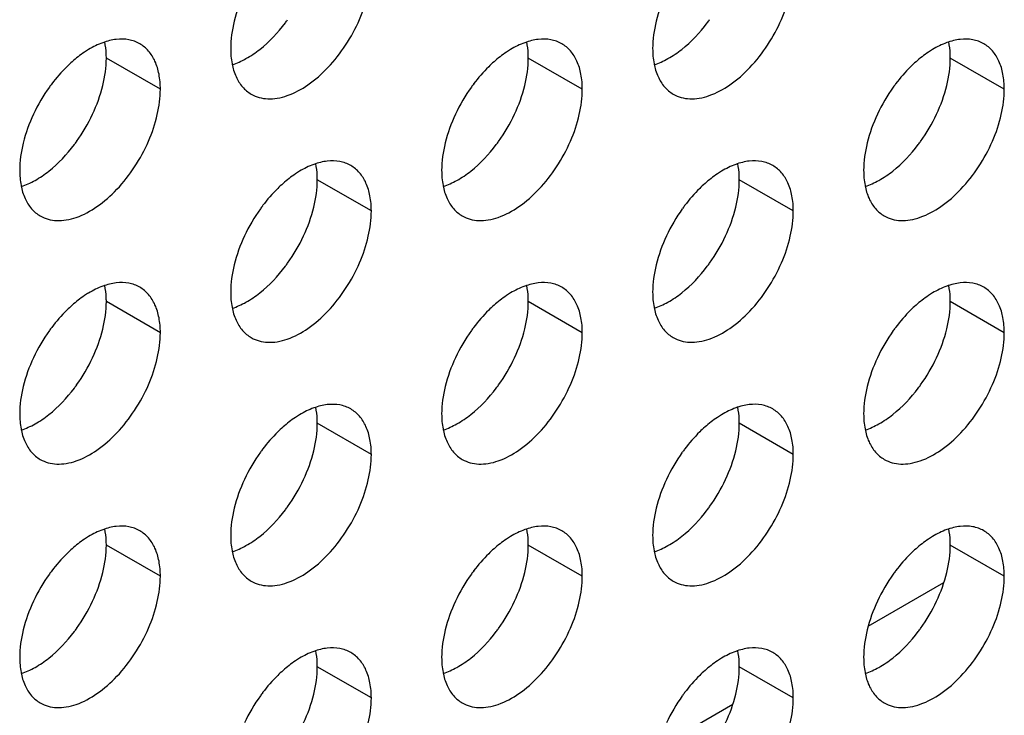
# Model space of a CAD drawing. Header units: inches. Extents: x 0 to 34, y 0 to 22.
# Tile 69 of 79: x 23.723 to 24.342, y 13.801 to 14.238. Entities that reach past the tile are written whole.
import ezdxf

# ---------------------------------------------------------------- set-up
doc = ezdxf.new("R2010")
doc.units = ezdxf.units.IN
doc.header["$LTSCALE"] = 1.87
doc.header["$MEASUREMENT"] = 0
doc.layers.get('0').update_dxf_attribs({"linetype": 'CONTINUOUS'})

msp = doc.modelspace()

# ---------------------------------------------------------------- linework, layer by layer
at = {"color": 9, "linetype": 'CONTINUOUS'}
for p, q in [((23.81167, 14.1942), (23.77773, 14.21379)), ((24.07683, 14.19421), (24.04289, 14.21381)), ((24.342, 14.19423), (24.30806, 14.21382)), ((23.94425, 14.11766), (23.91031, 14.13726)), ((24.20942, 14.11767), (24.17547, 14.13727)), ((23.81167, 14.04111), (23.77773, 14.0607)), ((24.07683, 14.04112), (24.04289, 14.06072)), ((24.342, 14.04114), (24.30806, 14.06073)), ((23.94425, 13.96457), (23.91031, 13.98417)), ((24.20942, 13.96459), (24.17547, 13.98418)), ((23.81167, 13.88802), (23.77773, 13.90762)), ((24.07683, 13.88803), (24.04289, 13.90763)), ((24.342, 13.88805), (24.30806, 13.90765)), ((23.94425, 13.81148), (23.91031, 13.83108)), ((24.20942, 13.8115), (24.17547, 13.83109))]:
    msp.add_line(p, q, dxfattribs=at)
at = {"color": 7, "linetype": 'CONTINUOUS'}
for p, q in [((24.25644, 13.85662), (24.30405, 13.88411)), ((24.12386, 13.78007), (24.17147, 13.80756))]:
    msp.add_line(p, q, dxfattribs=at)
for centre, radius, start, end in [((23.80676, 14.29878), 0.10445, 323.02817, 324.37559), ((24.07192, 14.2988), 0.10445, 323.02817, 324.37559), ((23.82942, 14.13291), 0.10762, 144.39348, 154.94902), ((23.82683, 14.13472), 0.10445, 143.02817, 144.37559), ((24.09459, 14.13292), 0.10762, 144.39348, 154.94902), ((24.092, 14.13474), 0.10445, 143.02817, 144.37559), ((24.35975, 14.13294), 0.10762, 144.39348, 154.94902), ((24.35716, 14.13475), 0.10445, 143.02817, 144.37559), ((23.67158, 14.22405), 0.10762, 324.39348, 334.94902), ((23.93675, 14.22406), 0.10762, 324.39348, 334.94902), ((24.20191, 14.22408), 0.10762, 324.39348, 334.94902), ((23.67418, 14.22223), 0.10445, 323.02817, 324.37559), ((23.93934, 14.22224), 0.10445, 323.02817, 324.37559), ((24.20451, 14.22226), 0.10445, 323.02817, 324.37559), ((23.95941, 14.05819), 0.10445, 143.02817, 144.37559), ((24.22458, 14.0582), 0.10445, 143.02817, 144.37559), ((23.96201, 14.05637), 0.10762, 144.39348, 154.94902), ((24.22717, 14.05639), 0.10762, 144.39348, 154.94902), ((23.80416, 14.14751), 0.10762, 324.39348, 334.94902), ((24.06933, 14.14753), 0.10762, 324.39348, 334.94902), ((23.80676, 14.14569), 0.10445, 323.02817, 324.37559), ((24.07192, 14.14571), 0.10445, 323.02817, 324.37559), ((23.82942, 13.97982), 0.10762, 144.39348, 154.94902), ((23.82683, 13.98164), 0.10445, 143.02817, 144.37559), ((24.09459, 13.97983), 0.10762, 144.39348, 154.94902), ((24.092, 13.98165), 0.10445, 143.02817, 144.37559), ((24.35975, 13.97985), 0.10762, 144.39348, 154.94902), ((24.35716, 13.98167), 0.10445, 143.02817, 144.37559), ((23.67158, 14.07096), 0.10762, 324.39348, 334.94902), ((23.93675, 14.07097), 0.10762, 324.39348, 334.94902), ((24.20191, 14.07099), 0.10762, 324.39348, 334.94902), ((23.67418, 14.06914), 0.10445, 323.02817, 324.37559), ((23.93934, 14.06916), 0.10445, 323.02817, 324.37559), ((24.20451, 14.06917), 0.10445, 323.02817, 324.37559), ((23.96201, 13.90328), 0.10762, 144.39348, 154.94902), ((23.95941, 13.9051), 0.10445, 143.02817, 144.37559), ((24.22717, 13.9033), 0.10762, 144.39348, 154.94902), ((24.22458, 13.90511), 0.10445, 143.02817, 144.37559), ((23.80416, 13.99442), 0.10762, 324.39348, 334.94902), ((24.06933, 13.99444), 0.10762, 324.39348, 334.94902), ((23.80676, 13.99261), 0.10445, 323.02817, 324.37559), ((24.07192, 13.99262), 0.10445, 323.02817, 324.37559), ((23.82683, 13.82855), 0.10445, 143.02817, 144.37559), ((24.092, 13.82856), 0.10445, 143.02817, 144.37559), ((24.35716, 13.82858), 0.10445, 143.02817, 144.37559), ((23.82942, 13.82673), 0.10762, 144.39348, 154.94902), ((24.09459, 13.82675), 0.10762, 144.39348, 154.94902), ((24.35975, 13.82676), 0.10762, 144.39348, 154.94902), ((23.67158, 13.91787), 0.10762, 324.39348, 334.94902), ((23.93675, 13.91789), 0.10762, 324.39348, 334.94902), ((24.20191, 13.9179), 0.10762, 324.39348, 334.94902), ((23.67418, 13.91605), 0.10445, 323.02817, 324.37559), ((23.93934, 13.91607), 0.10445, 323.02817, 324.37559), ((24.20451, 13.91608), 0.10445, 323.02817, 324.37559), ((23.96201, 13.75019), 0.10762, 144.39348, 154.94902), ((23.95941, 13.75201), 0.10445, 143.02817, 144.37559), ((24.22717, 13.75021), 0.10762, 144.39348, 154.94902), ((24.22458, 13.75203), 0.10445, 143.02817, 144.37559)]:
    msp.add_arc(centre, radius, start, end, dxfattribs=at)
for points, knots in [([(23.8688, 14.1911), (23.87035, 14.19021), (23.87374, 14.1888), (23.87935, 14.18798), (23.88537, 14.18842), (23.89412, 14.19075), (23.9053, 14.19687), (23.91766, 14.20781), (23.92858, 14.22179), (23.93718, 14.23768), (23.94276, 14.25417), (23.94425, 14.26541), (23.94425, 14.27075)], [0, 0, 0, 0, 0.042859, 0.087488, 0.135321, 0.187286, 0.304552, 0.438224, 0.582573, 0.72973, 0.871322, 1, 1, 1, 1]), ([(24.13397, 14.19112), (24.13551, 14.19023), (24.13891, 14.18882), (24.14451, 14.188), (24.15054, 14.18844), (24.15928, 14.19077), (24.17047, 14.19688), (24.18282, 14.20783), (24.19375, 14.22181), (24.20234, 14.23769), (24.20792, 14.25419), (24.20942, 14.26542), (24.20942, 14.27076)], [0, 0, 0, 0, 0.042859, 0.087488, 0.135321, 0.187286, 0.304552, 0.438224, 0.582573, 0.72973, 0.871322, 1, 1, 1, 1]), ([(23.86451, 14.25503), (23.8618, 14.24923), (23.85762, 14.23771), (23.85586, 14.22551), (23.85586, 14.21971)], [0, 0, 0, 0, 0.52459, 1, 1, 1, 1]), ([(24.12968, 14.25504), (24.12697, 14.24925), (24.12278, 14.23772), (24.12103, 14.22552), (24.12103, 14.21973)], [0, 0, 0, 0, 0.52459, 1, 1, 1, 1]), ([(23.85685, 14.20958), (23.85984, 14.21057), (23.86592, 14.21336), (23.87779, 14.2215), (23.88557, 14.22979), (23.89021, 14.23596)], [0, 0, 0, 0, 0.219631, 0.462243, 1, 1, 1, 1]), ([(24.12202, 14.2096), (24.12501, 14.21058), (24.13109, 14.21337), (24.14296, 14.22151), (24.15073, 14.22981), (24.15537, 14.23598)], [0, 0, 0, 0, 0.219631, 0.462243, 1, 1, 1, 1]), ([(23.79873, 14.2228), (23.79661, 14.22403), (23.79173, 14.22577), (23.78363, 14.22588), (23.775, 14.22366), (23.76941, 14.22088), (23.76659, 14.21919)], [0, 0, 0, 0, 0.216672, 0.449394, 0.70907, 1, 1, 1, 1]), ([(24.06389, 14.22282), (24.06178, 14.22404), (24.05689, 14.22579), (24.04879, 14.22589), (24.04017, 14.22367), (24.03457, 14.22089), (24.03176, 14.21921)], [0, 0, 0, 0, 0.216672, 0.449394, 0.70907, 1, 1, 1, 1]), ([(24.32906, 14.22283), (24.32694, 14.22406), (24.32206, 14.2258), (24.31396, 14.22591), (24.30533, 14.22369), (24.29974, 14.22091), (24.29692, 14.21922)], [0, 0, 0, 0, 0.216672, 0.449394, 0.70907, 1, 1, 1, 1]), ([(23.76659, 14.21919), (23.7657, 14.21866), (23.76206, 14.21634), (23.75864, 14.21366), (23.75618, 14.21149)], [0, 0, 0, 0, 0.240505, 1, 1, 1, 1]), ([(23.77773, 14.21379), (23.77773, 14.21468), (23.77765, 14.21807), (23.77726, 14.22147), (23.77674, 14.22392)], [0, 0, 0, 0, 0.260929, 1, 1, 1, 1]), ([(23.81167, 14.1942), (23.81167, 14.19736), (23.81119, 14.20339), (23.80875, 14.21166), (23.80464, 14.21837), (23.80079, 14.22161), (23.79873, 14.2228)], [0, 0, 0, 0, 0.289799, 0.549049, 0.782228, 1, 1, 1, 1]), ([(23.85586, 14.21971), (23.85586, 14.21655), (23.85634, 14.21052), (23.85878, 14.20225), (23.86289, 14.19554), (23.86674, 14.19229), (23.8688, 14.1911)], [0, 0, 0, 0, 0.289799, 0.549049, 0.782228, 1, 1, 1, 1]), ([(24.03176, 14.21921), (24.03087, 14.21867), (24.02722, 14.21635), (24.0238, 14.21368), (24.02134, 14.2115)], [0, 0, 0, 0, 0.240505, 1, 1, 1, 1]), ([(24.04289, 14.21381), (24.04289, 14.21469), (24.04282, 14.21809), (24.04242, 14.22148), (24.04191, 14.22394)], [0, 0, 0, 0, 0.260929, 1, 1, 1, 1]), ([(24.07683, 14.19421), (24.07683, 14.19738), (24.07635, 14.2034), (24.07391, 14.21167), (24.06981, 14.21839), (24.06595, 14.22163), (24.06389, 14.22282)], [0, 0, 0, 0, 0.289799, 0.549049, 0.782228, 1, 1, 1, 1]), ([(24.12103, 14.21973), (24.12103, 14.21656), (24.12151, 14.21054), (24.12395, 14.20227), (24.12805, 14.19555), (24.13191, 14.19231), (24.13397, 14.19112)], [0, 0, 0, 0, 0.289799, 0.549049, 0.782228, 1, 1, 1, 1]), ([(24.29692, 14.21922), (24.29603, 14.21869), (24.29239, 14.21637), (24.28897, 14.21369), (24.28651, 14.21152)], [0, 0, 0, 0, 0.240505, 1, 1, 1, 1]), ([(24.30806, 14.21382), (24.30806, 14.21471), (24.30798, 14.2181), (24.30759, 14.2215), (24.30707, 14.22395)], [0, 0, 0, 0, 0.260929, 1, 1, 1, 1]), ([(24.342, 14.19423), (24.342, 14.19739), (24.34152, 14.20341), (24.33908, 14.21169), (24.33497, 14.2184), (24.33112, 14.22164), (24.32906, 14.22283)], [0, 0, 0, 0, 0.289799, 0.549049, 0.782228, 1, 1, 1, 1]), ([(23.76908, 14.17848), (23.77179, 14.18427), (23.77597, 14.1958), (23.77773, 14.208), (23.77773, 14.21379)], [0, 0, 0, 0, 0.52459, 1, 1, 1, 1]), ([(24.03424, 14.17849), (24.03695, 14.18429), (24.04114, 14.19581), (24.04289, 14.20801), (24.04289, 14.21381)], [0, 0, 0, 0, 0.52459, 1, 1, 1, 1]), ([(24.29941, 14.17851), (24.30212, 14.1843), (24.3063, 14.19583), (24.30806, 14.20803), (24.30806, 14.21382)], [0, 0, 0, 0, 0.52459, 1, 1, 1, 1]), ([(23.75618, 14.21149), (23.75503, 14.21048), (23.75041, 14.20617), (23.74626, 14.20137), (23.74338, 14.19755)], [0, 0, 0, 0, 0.242395, 1, 1, 1, 1]), ([(24.02134, 14.2115), (24.02019, 14.21049), (24.01558, 14.20618), (24.01142, 14.20138), (24.00854, 14.19756)], [0, 0, 0, 0, 0.242395, 1, 1, 1, 1]), ([(24.28651, 14.21152), (24.28536, 14.21051), (24.28074, 14.2062), (24.27659, 14.2014), (24.27371, 14.19758)], [0, 0, 0, 0, 0.242395, 1, 1, 1, 1]), ([(23.73622, 14.11455), (23.73776, 14.11366), (23.74116, 14.11225), (23.74677, 14.11143), (23.75279, 14.11187), (23.76154, 14.1142), (23.77272, 14.12032), (23.78508, 14.13126), (23.796, 14.14524), (23.8046, 14.16113), (23.81017, 14.17762), (23.81167, 14.18885), (23.81167, 14.1942)], [0, 0, 0, 0, 0.042859, 0.087488, 0.135321, 0.187286, 0.304552, 0.438224, 0.582573, 0.72973, 0.871322, 1, 1, 1, 1]), ([(24.00139, 14.11457), (24.00293, 14.11368), (24.00632, 14.11227), (24.01193, 14.11144), (24.01795, 14.11189), (24.0267, 14.11422), (24.03789, 14.12033), (24.05024, 14.13127), (24.06116, 14.14525), (24.06976, 14.16114), (24.07534, 14.17764), (24.07683, 14.18887), (24.07683, 14.19421)], [0, 0, 0, 0, 0.042859, 0.087488, 0.135321, 0.187286, 0.304552, 0.438224, 0.582573, 0.72973, 0.871322, 1, 1, 1, 1]), ([(24.26655, 14.11458), (24.26809, 14.11369), (24.27149, 14.11228), (24.2771, 14.11146), (24.28312, 14.1119), (24.29187, 14.11423), (24.30305, 14.12035), (24.31541, 14.13129), (24.32633, 14.14527), (24.33493, 14.16116), (24.3405, 14.17765), (24.342, 14.18888), (24.342, 14.19423)], [0, 0, 0, 0, 0.042859, 0.087488, 0.135321, 0.187286, 0.304552, 0.438224, 0.582573, 0.72973, 0.871322, 1, 1, 1, 1]), ([(23.73193, 14.17848), (23.72922, 14.17268), (23.72503, 14.16116), (23.72328, 14.14896), (23.72328, 14.14316)], [0, 0, 0, 0, 0.52459, 1, 1, 1, 1]), ([(23.99709, 14.17849), (23.99439, 14.1727), (23.9902, 14.16117), (23.98844, 14.14897), (23.98844, 14.14318)], [0, 0, 0, 0, 0.52459, 1, 1, 1, 1]), ([(24.26226, 14.17851), (24.25955, 14.17271), (24.25536, 14.16119), (24.25361, 14.14899), (24.25361, 14.14319)], [0, 0, 0, 0, 0.52459, 1, 1, 1, 1]), ([(23.72427, 14.13303), (23.72726, 14.13402), (23.73334, 14.13681), (23.74521, 14.14495), (23.75298, 14.15324), (23.75763, 14.15941)], [0, 0, 0, 0, 0.219631, 0.462243, 1, 1, 1, 1]), ([(23.98943, 14.13305), (23.99243, 14.13403), (23.9985, 14.13682), (24.01038, 14.14496), (24.01815, 14.15326), (24.02279, 14.15942)], [0, 0, 0, 0, 0.219631, 0.462243, 1, 1, 1, 1]), ([(24.2546, 14.13306), (24.25759, 14.13405), (24.26367, 14.13684), (24.27554, 14.14498), (24.28331, 14.15327), (24.28796, 14.15944)], [0, 0, 0, 0, 0.219631, 0.462243, 1, 1, 1, 1]), ([(23.93131, 14.14627), (23.92919, 14.14749), (23.92431, 14.14924), (23.91621, 14.14934), (23.90758, 14.14712), (23.90199, 14.14434), (23.89918, 14.14265)], [0, 0, 0, 0, 0.216672, 0.449394, 0.70907, 1, 1, 1, 1]), ([(23.91031, 14.13726), (23.91031, 14.13814), (23.91023, 14.14154), (23.90984, 14.14493), (23.90933, 14.14739)], [0, 0, 0, 0, 0.260929, 1, 1, 1, 1]), ([(23.94425, 14.11766), (23.94425, 14.12083), (23.94377, 14.12685), (23.94133, 14.13512), (23.93723, 14.14184), (23.93337, 14.14508), (23.93131, 14.14627)], [0, 0, 0, 0, 0.289799, 0.549049, 0.782228, 1, 1, 1, 1]), ([(24.19647, 14.14628), (24.19436, 14.1475), (24.18948, 14.14925), (24.18137, 14.14936), (24.17275, 14.14714), (24.16715, 14.14436), (24.16434, 14.14267)], [0, 0, 0, 0, 0.216672, 0.449394, 0.70907, 1, 1, 1, 1]), ([(24.17547, 14.13727), (24.17547, 14.13816), (24.1754, 14.14155), (24.175, 14.14494), (24.17449, 14.1474)], [0, 0, 0, 0, 0.260929, 1, 1, 1, 1]), ([(24.20942, 14.11767), (24.20942, 14.12084), (24.20894, 14.12686), (24.2065, 14.13514), (24.20239, 14.14185), (24.19853, 14.14509), (24.19647, 14.14628)], [0, 0, 0, 0, 0.289799, 0.549049, 0.782228, 1, 1, 1, 1]), ([(23.72328, 14.14316), (23.72328, 14.13999), (23.72376, 14.13397), (23.7262, 14.1257), (23.7303, 14.11899), (23.73416, 14.11574), (23.73622, 14.11455)], [0, 0, 0, 0, 0.289799, 0.549049, 0.782228, 1, 1, 1, 1]), ([(23.89918, 14.14265), (23.89829, 14.14212), (23.89464, 14.1398), (23.89122, 14.13713), (23.88876, 14.13495)], [0, 0, 0, 0, 0.240505, 1, 1, 1, 1]), ([(23.98844, 14.14318), (23.98844, 14.14001), (23.98892, 14.13399), (23.99136, 14.12571), (23.99547, 14.119), (23.99933, 14.11576), (24.00139, 14.11457)], [0, 0, 0, 0, 0.289799, 0.549049, 0.782228, 1, 1, 1, 1]), ([(24.16434, 14.14267), (24.16345, 14.14213), (24.1598, 14.13981), (24.15639, 14.13714), (24.15392, 14.13497)], [0, 0, 0, 0, 0.240505, 1, 1, 1, 1]), ([(24.25361, 14.14319), (24.25361, 14.14002), (24.25409, 14.134), (24.25653, 14.12573), (24.26063, 14.11901), (24.26449, 14.11577), (24.26655, 14.11458)], [0, 0, 0, 0, 0.289799, 0.549049, 0.782228, 1, 1, 1, 1]), ([(23.88876, 14.13495), (23.88761, 14.13394), (23.88299, 14.12963), (23.87884, 14.12483), (23.87596, 14.12101)], [0, 0, 0, 0, 0.242395, 1, 1, 1, 1]), ([(23.90166, 14.10194), (23.90437, 14.10773), (23.90856, 14.11926), (23.91031, 14.13146), (23.91031, 14.13726)], [0, 0, 0, 0, 0.52459, 1, 1, 1, 1]), ([(24.15392, 14.13497), (24.15278, 14.13396), (24.14816, 14.12964), (24.144, 14.12485), (24.14113, 14.12102)], [0, 0, 0, 0, 0.242395, 1, 1, 1, 1]), ([(24.16683, 14.10196), (24.16953, 14.10775), (24.17372, 14.11928), (24.17547, 14.13148), (24.17547, 14.13727)], [0, 0, 0, 0, 0.52459, 1, 1, 1, 1]), ([(23.8688, 14.03802), (23.87035, 14.03713), (23.87374, 14.03571), (23.87935, 14.03489), (23.88537, 14.03534), (23.89412, 14.03766), (23.9053, 14.04378), (23.91766, 14.05472), (23.92858, 14.0687), (23.93718, 14.08459), (23.94276, 14.10108), (23.94425, 14.11232), (23.94425, 14.11766)], [0, 0, 0, 0, 0.042859, 0.087488, 0.135321, 0.187286, 0.304552, 0.438224, 0.582573, 0.72973, 0.871322, 1, 1, 1, 1]), ([(24.13397, 14.03803), (24.13551, 14.03714), (24.13891, 14.03573), (24.14451, 14.03491), (24.15054, 14.03535), (24.15928, 14.03768), (24.17047, 14.04379), (24.18282, 14.05474), (24.19375, 14.06872), (24.20234, 14.08461), (24.20792, 14.1011), (24.20942, 14.11233), (24.20942, 14.11767)], [0, 0, 0, 0, 0.042859, 0.087488, 0.135321, 0.187286, 0.304552, 0.438224, 0.582573, 0.72973, 0.871322, 1, 1, 1, 1]), ([(23.86451, 14.10194), (23.8618, 14.09615), (23.85762, 14.08462), (23.85586, 14.07242), (23.85586, 14.06662)], [0, 0, 0, 0, 0.52459, 1, 1, 1, 1]), ([(24.12968, 14.10195), (24.12697, 14.09616), (24.12278, 14.08463), (24.12103, 14.07243), (24.12103, 14.06664)], [0, 0, 0, 0, 0.52459, 1, 1, 1, 1]), ([(23.85685, 14.05649), (23.85984, 14.05748), (23.86592, 14.06027), (23.87779, 14.06841), (23.88557, 14.07671), (23.89021, 14.08287)], [0, 0, 0, 0, 0.219631, 0.462243, 1, 1, 1, 1]), ([(24.12202, 14.05651), (24.12501, 14.0575), (24.13109, 14.06028), (24.14296, 14.06842), (24.15073, 14.07672), (24.15537, 14.08289)], [0, 0, 0, 0, 0.219631, 0.462243, 1, 1, 1, 1]), ([(23.79873, 14.06972), (23.79661, 14.07094), (23.79173, 14.07268), (23.78363, 14.07279), (23.775, 14.07057), (23.76941, 14.06779), (23.76659, 14.0661)], [0, 0, 0, 0, 0.216672, 0.449394, 0.70907, 1, 1, 1, 1]), ([(23.77773, 14.0607), (23.77773, 14.06159), (23.77765, 14.06499), (23.77726, 14.06838), (23.77674, 14.07083)], [0, 0, 0, 0, 0.260929, 1, 1, 1, 1]), ([(23.81167, 14.04111), (23.81167, 14.04428), (23.81119, 14.0503), (23.80875, 14.05857), (23.80464, 14.06528), (23.80079, 14.06853), (23.79873, 14.06972)], [0, 0, 0, 0, 0.289799, 0.549049, 0.782228, 1, 1, 1, 1]), ([(24.06389, 14.06973), (24.06178, 14.07095), (24.05689, 14.0727), (24.04879, 14.0728), (24.04017, 14.07058), (24.03457, 14.0678), (24.03176, 14.06612)], [0, 0, 0, 0, 0.216672, 0.449394, 0.70907, 1, 1, 1, 1]), ([(24.04289, 14.06072), (24.04289, 14.06161), (24.04282, 14.065), (24.04242, 14.06839), (24.04191, 14.07085)], [0, 0, 0, 0, 0.260929, 1, 1, 1, 1]), ([(24.07683, 14.04112), (24.07683, 14.04429), (24.07635, 14.05031), (24.07391, 14.05858), (24.06981, 14.0653), (24.06595, 14.06854), (24.06389, 14.06973)], [0, 0, 0, 0, 0.289799, 0.549049, 0.782228, 1, 1, 1, 1]), ([(24.32906, 14.06975), (24.32694, 14.07097), (24.32206, 14.07271), (24.31396, 14.07282), (24.30533, 14.0706), (24.29974, 14.06782), (24.29692, 14.06613)], [0, 0, 0, 0, 0.216672, 0.449394, 0.70907, 1, 1, 1, 1]), ([(24.30806, 14.06073), (24.30806, 14.06162), (24.30798, 14.06502), (24.30759, 14.06841), (24.30707, 14.07086)], [0, 0, 0, 0, 0.260929, 1, 1, 1, 1]), ([(24.342, 14.04114), (24.342, 14.0443), (24.34152, 14.05033), (24.33908, 14.0586), (24.33497, 14.06531), (24.33112, 14.06856), (24.32906, 14.06975)], [0, 0, 0, 0, 0.289799, 0.549049, 0.782228, 1, 1, 1, 1]), ([(23.76659, 14.0661), (23.7657, 14.06557), (23.76206, 14.06325), (23.75864, 14.06057), (23.75618, 14.0584)], [0, 0, 0, 0, 0.240505, 1, 1, 1, 1]), ([(23.85586, 14.06662), (23.85586, 14.06346), (23.85634, 14.05744), (23.85878, 14.04916), (23.86289, 14.04245), (23.86674, 14.03921), (23.8688, 14.03802)], [0, 0, 0, 0, 0.289799, 0.549049, 0.782228, 1, 1, 1, 1]), ([(24.03176, 14.06612), (24.03087, 14.06558), (24.02722, 14.06326), (24.0238, 14.06059), (24.02134, 14.05842)], [0, 0, 0, 0, 0.240505, 1, 1, 1, 1]), ([(24.12103, 14.06664), (24.12103, 14.06347), (24.12151, 14.05745), (24.12395, 14.04918), (24.12805, 14.04246), (24.13191, 14.03922), (24.13397, 14.03803)], [0, 0, 0, 0, 0.289799, 0.549049, 0.782228, 1, 1, 1, 1]), ([(24.29692, 14.06613), (24.29603, 14.0656), (24.29239, 14.06328), (24.28897, 14.0606), (24.28651, 14.05843)], [0, 0, 0, 0, 0.240505, 1, 1, 1, 1]), ([(23.75618, 14.0584), (23.75503, 14.05739), (23.75041, 14.05308), (23.74626, 14.04828), (23.74338, 14.04446)], [0, 0, 0, 0, 0.242395, 1, 1, 1, 1]), ([(23.76908, 14.02539), (23.77179, 14.03118), (23.77597, 14.04271), (23.77773, 14.05491), (23.77773, 14.0607)], [0, 0, 0, 0, 0.52459, 1, 1, 1, 1]), ([(24.02134, 14.05842), (24.02019, 14.0574), (24.01558, 14.05309), (24.01142, 14.04829), (24.00854, 14.04447)], [0, 0, 0, 0, 0.242395, 1, 1, 1, 1]), ([(24.03424, 14.0254), (24.03695, 14.0312), (24.04114, 14.04273), (24.04289, 14.05492), (24.04289, 14.06072)], [0, 0, 0, 0, 0.52459, 1, 1, 1, 1]), ([(24.28651, 14.05843), (24.28536, 14.05742), (24.28074, 14.05311), (24.27659, 14.04831), (24.27371, 14.04449)], [0, 0, 0, 0, 0.242395, 1, 1, 1, 1]), ([(24.29941, 14.02542), (24.30212, 14.03121), (24.3063, 14.04274), (24.30806, 14.05494), (24.30806, 14.06073)], [0, 0, 0, 0, 0.52459, 1, 1, 1, 1]), ([(23.73622, 13.96146), (23.73776, 13.96058), (23.74116, 13.95916), (23.74677, 13.95834), (23.75279, 13.95878), (23.76154, 13.96111), (23.77272, 13.96723), (23.78508, 13.97817), (23.796, 13.99215), (23.8046, 14.00804), (23.81017, 14.02453), (23.81167, 14.03577), (23.81167, 14.04111)], [0, 0, 0, 0, 0.042859, 0.087488, 0.135321, 0.187286, 0.304552, 0.438224, 0.582573, 0.72973, 0.871322, 1, 1, 1, 1]), ([(24.00139, 13.96148), (24.00293, 13.96059), (24.00632, 13.95918), (24.01193, 13.95836), (24.01795, 13.9588), (24.0267, 13.96113), (24.03789, 13.96724), (24.05024, 13.97819), (24.06116, 13.99217), (24.06976, 14.00805), (24.07534, 14.02455), (24.07683, 14.03578), (24.07683, 14.04112)], [0, 0, 0, 0, 0.042859, 0.087488, 0.135321, 0.187286, 0.304552, 0.438224, 0.582573, 0.72973, 0.871322, 1, 1, 1, 1]), ([(24.26655, 13.96149), (24.26809, 13.9606), (24.27149, 13.95919), (24.2771, 13.95837), (24.28312, 13.95881), (24.29187, 13.96114), (24.30305, 13.96726), (24.31541, 13.9782), (24.32633, 13.99218), (24.33493, 14.00807), (24.3405, 14.02456), (24.342, 14.0358), (24.342, 14.04114)], [0, 0, 0, 0, 0.042859, 0.087488, 0.135321, 0.187286, 0.304552, 0.438224, 0.582573, 0.72973, 0.871322, 1, 1, 1, 1]), ([(23.73193, 14.02539), (23.72922, 14.0196), (23.72503, 14.00807), (23.72328, 13.99587), (23.72328, 13.99007)], [0, 0, 0, 0, 0.52459, 1, 1, 1, 1]), ([(23.99709, 14.0254), (23.99439, 14.01961), (23.9902, 14.00808), (23.98844, 13.99588), (23.98844, 13.99009)], [0, 0, 0, 0, 0.52459, 1, 1, 1, 1]), ([(24.26226, 14.02542), (24.25955, 14.01962), (24.25536, 14.0081), (24.25361, 13.9959), (24.25361, 13.9901)], [0, 0, 0, 0, 0.52459, 1, 1, 1, 1]), ([(23.72427, 13.97994), (23.72726, 13.98093), (23.73334, 13.98372), (23.74521, 13.99186), (23.75298, 14.00015), (23.75763, 14.00632)], [0, 0, 0, 0, 0.219631, 0.462243, 1, 1, 1, 1]), ([(23.98943, 13.97996), (23.99243, 13.98095), (23.9985, 13.98373), (24.01038, 13.99187), (24.01815, 14.00017), (24.02279, 14.00634)], [0, 0, 0, 0, 0.219631, 0.462243, 1, 1, 1, 1]), ([(24.2546, 13.97997), (24.25759, 13.98096), (24.26367, 13.98375), (24.27554, 13.99189), (24.28331, 14.00018), (24.28796, 14.00635)], [0, 0, 0, 0, 0.219631, 0.462243, 1, 1, 1, 1]), ([(23.93131, 13.99318), (23.92919, 13.9944), (23.92431, 13.99615), (23.91621, 13.99625), (23.90758, 13.99403), (23.90199, 13.99125), (23.89918, 13.98957)], [0, 0, 0, 0, 0.216672, 0.449394, 0.70907, 1, 1, 1, 1]), ([(24.19647, 13.99319), (24.19436, 13.99442), (24.18948, 13.99616), (24.18137, 13.99627), (24.17275, 13.99405), (24.16715, 13.99127), (24.16434, 13.98958)], [0, 0, 0, 0, 0.216672, 0.449394, 0.70907, 1, 1, 1, 1]), ([(23.72328, 13.99007), (23.72328, 13.98691), (23.72376, 13.98088), (23.7262, 13.97261), (23.7303, 13.9659), (23.73416, 13.96265), (23.73622, 13.96146)], [0, 0, 0, 0, 0.289799, 0.549049, 0.782228, 1, 1, 1, 1]), ([(23.89918, 13.98957), (23.89829, 13.98903), (23.89464, 13.98671), (23.89122, 13.98404), (23.88876, 13.98187)], [0, 0, 0, 0, 0.240505, 1, 1, 1, 1]), ([(23.91031, 13.98417), (23.91031, 13.98505), (23.91023, 13.98845), (23.90984, 13.99184), (23.90933, 13.9943)], [0, 0, 0, 0, 0.260929, 1, 1, 1, 1]), ([(23.94425, 13.96457), (23.94425, 13.96774), (23.94377, 13.97376), (23.94133, 13.98203), (23.93723, 13.98875), (23.93337, 13.99199), (23.93131, 13.99318)], [0, 0, 0, 0, 0.289799, 0.549049, 0.782228, 1, 1, 1, 1]), ([(23.98844, 13.99009), (23.98844, 13.98692), (23.98892, 13.9809), (23.99136, 13.97263), (23.99547, 13.96591), (23.99933, 13.96267), (24.00139, 13.96148)], [0, 0, 0, 0, 0.289799, 0.549049, 0.782228, 1, 1, 1, 1]), ([(24.16434, 13.98958), (24.16345, 13.98905), (24.1598, 13.98673), (24.15639, 13.98405), (24.15392, 13.98188)], [0, 0, 0, 0, 0.240505, 1, 1, 1, 1]), ([(24.17547, 13.98418), (24.17547, 13.98507), (24.1754, 13.98846), (24.175, 13.99186), (24.17449, 13.99431)], [0, 0, 0, 0, 0.260929, 1, 1, 1, 1]), ([(24.20942, 13.96459), (24.20942, 13.96775), (24.20894, 13.97378), (24.2065, 13.98205), (24.20239, 13.98876), (24.19853, 13.992), (24.19647, 13.99319)], [0, 0, 0, 0, 0.289799, 0.549049, 0.782228, 1, 1, 1, 1]), ([(24.25361, 13.9901), (24.25361, 13.98694), (24.25409, 13.98091), (24.25653, 13.97264), (24.26063, 13.96593), (24.26449, 13.96268), (24.26655, 13.96149)], [0, 0, 0, 0, 0.289799, 0.549049, 0.782228, 1, 1, 1, 1]), ([(23.90166, 13.94885), (23.90437, 13.95465), (23.90856, 13.96617), (23.91031, 13.97837), (23.91031, 13.98417)], [0, 0, 0, 0, 0.52459, 1, 1, 1, 1]), ([(24.16683, 13.94887), (24.16953, 13.95466), (24.17372, 13.96619), (24.17547, 13.97839), (24.17547, 13.98418)], [0, 0, 0, 0, 0.52459, 1, 1, 1, 1]), ([(23.88876, 13.98187), (23.88761, 13.98085), (23.88299, 13.97654), (23.87884, 13.97174), (23.87596, 13.96792)], [0, 0, 0, 0, 0.242395, 1, 1, 1, 1]), ([(24.15392, 13.98188), (24.15278, 13.98087), (24.14816, 13.97656), (24.144, 13.97176), (24.14113, 13.96794)], [0, 0, 0, 0, 0.242395, 1, 1, 1, 1]), ([(23.8688, 13.88493), (23.87035, 13.88404), (23.87374, 13.88263), (23.87935, 13.88181), (23.88537, 13.88225), (23.89412, 13.88458), (23.9053, 13.89069), (23.91766, 13.90163), (23.92858, 13.91562), (23.93718, 13.9315), (23.94276, 13.948), (23.94425, 13.95923), (23.94425, 13.96457)], [0, 0, 0, 0, 0.042859, 0.087488, 0.135321, 0.187286, 0.304552, 0.438224, 0.582573, 0.72973, 0.871322, 1, 1, 1, 1]), ([(24.13397, 13.88494), (24.13551, 13.88405), (24.13891, 13.88264), (24.14451, 13.88182), (24.15054, 13.88226), (24.15928, 13.88459), (24.17047, 13.89071), (24.18282, 13.90165), (24.19375, 13.91563), (24.20234, 13.93152), (24.20792, 13.94801), (24.20942, 13.95924), (24.20942, 13.96459)], [0, 0, 0, 0, 0.042859, 0.087488, 0.135321, 0.187286, 0.304552, 0.438224, 0.582573, 0.72973, 0.871322, 1, 1, 1, 1]), ([(23.86451, 13.94885), (23.8618, 13.94306), (23.85762, 13.93153), (23.85586, 13.91933), (23.85586, 13.91354)], [0, 0, 0, 0, 0.52459, 1, 1, 1, 1]), ([(24.12968, 13.94887), (24.12697, 13.94307), (24.12278, 13.93155), (24.12103, 13.91935), (24.12103, 13.91355)], [0, 0, 0, 0, 0.52459, 1, 1, 1, 1]), ([(23.85685, 13.90341), (23.85984, 13.90439), (23.86592, 13.90718), (23.87779, 13.91532), (23.88557, 13.92362), (23.89021, 13.92978)], [0, 0, 0, 0, 0.219631, 0.462243, 1, 1, 1, 1]), ([(24.12202, 13.90342), (24.12501, 13.90441), (24.13109, 13.9072), (24.14296, 13.91534), (24.15073, 13.92363), (24.15537, 13.9298)], [0, 0, 0, 0, 0.219631, 0.462243, 1, 1, 1, 1]), ([(23.79873, 13.91663), (23.79661, 13.91785), (23.79173, 13.9196), (23.78363, 13.9197), (23.775, 13.91748), (23.76941, 13.9147), (23.76659, 13.91301)], [0, 0, 0, 0, 0.216672, 0.449394, 0.70907, 1, 1, 1, 1]), ([(23.77773, 13.90762), (23.77773, 13.9085), (23.77765, 13.9119), (23.77726, 13.91529), (23.77674, 13.91775)], [0, 0, 0, 0, 0.260929, 1, 1, 1, 1]), ([(23.81167, 13.88802), (23.81167, 13.89119), (23.81119, 13.89721), (23.80875, 13.90548), (23.80464, 13.9122), (23.80079, 13.91544), (23.79873, 13.91663)], [0, 0, 0, 0, 0.289799, 0.549049, 0.782228, 1, 1, 1, 1]), ([(24.06389, 13.91664), (24.06178, 13.91786), (24.05689, 13.91961), (24.04879, 13.91972), (24.04017, 13.9175), (24.03457, 13.91472), (24.03176, 13.91303)], [0, 0, 0, 0, 0.216672, 0.449394, 0.70907, 1, 1, 1, 1]), ([(24.04289, 13.90763), (24.04289, 13.90852), (24.04282, 13.91191), (24.04242, 13.9153), (24.04191, 13.91776)], [0, 0, 0, 0, 0.260929, 1, 1, 1, 1]), ([(24.07683, 13.88803), (24.07683, 13.8912), (24.07635, 13.89722), (24.07391, 13.9055), (24.06981, 13.91221), (24.06595, 13.91545), (24.06389, 13.91664)], [0, 0, 0, 0, 0.289799, 0.549049, 0.782228, 1, 1, 1, 1]), ([(24.32906, 13.91666), (24.32694, 13.91788), (24.32206, 13.91963), (24.31396, 13.91973), (24.30533, 13.91751), (24.29974, 13.91473), (24.29692, 13.91304)], [0, 0, 0, 0, 0.216672, 0.449394, 0.70907, 1, 1, 1, 1]), ([(24.30806, 13.90765), (24.30806, 13.90853), (24.30798, 13.91193), (24.30759, 13.91532), (24.30707, 13.91778)], [0, 0, 0, 0, 0.260929, 1, 1, 1, 1]), ([(24.342, 13.88805), (24.342, 13.89122), (24.34152, 13.89724), (24.33908, 13.90551), (24.33497, 13.91223), (24.33112, 13.91547), (24.32906, 13.91666)], [0, 0, 0, 0, 0.289799, 0.549049, 0.782228, 1, 1, 1, 1]), ([(23.76659, 13.91301), (23.7657, 13.91248), (23.76206, 13.91016), (23.75864, 13.90749), (23.75618, 13.90531)], [0, 0, 0, 0, 0.240505, 1, 1, 1, 1]), ([(23.85586, 13.91354), (23.85586, 13.91037), (23.85634, 13.90435), (23.85878, 13.89607), (23.86289, 13.88936), (23.86674, 13.88612), (23.8688, 13.88493)], [0, 0, 0, 0, 0.289799, 0.549049, 0.782228, 1, 1, 1, 1]), ([(24.03176, 13.91303), (24.03087, 13.91249), (24.02722, 13.91017), (24.0238, 13.9075), (24.02134, 13.90533)], [0, 0, 0, 0, 0.240505, 1, 1, 1, 1]), ([(24.12103, 13.91355), (24.12103, 13.91038), (24.12151, 13.90436), (24.12395, 13.89609), (24.12805, 13.88938), (24.13191, 13.88613), (24.13397, 13.88494)], [0, 0, 0, 0, 0.289799, 0.549049, 0.782228, 1, 1, 1, 1]), ([(24.29692, 13.91304), (24.29603, 13.91251), (24.29239, 13.91019), (24.28897, 13.90752), (24.28651, 13.90534)], [0, 0, 0, 0, 0.240505, 1, 1, 1, 1]), ([(23.75618, 13.90531), (23.75503, 13.9043), (23.75041, 13.89999), (23.74626, 13.89519), (23.74338, 13.89137)], [0, 0, 0, 0, 0.242395, 1, 1, 1, 1]), ([(23.76908, 13.8723), (23.77179, 13.87809), (23.77597, 13.88962), (23.77773, 13.90182), (23.77773, 13.90762)], [0, 0, 0, 0, 0.52459, 1, 1, 1, 1]), ([(24.02134, 13.90533), (24.02019, 13.90432), (24.01558, 13.9), (24.01142, 13.89521), (24.00854, 13.89138)], [0, 0, 0, 0, 0.242395, 1, 1, 1, 1]), ([(24.03424, 13.87232), (24.03695, 13.87811), (24.04114, 13.88964), (24.04289, 13.90184), (24.04289, 13.90763)], [0, 0, 0, 0, 0.52459, 1, 1, 1, 1]), ([(24.28651, 13.90534), (24.28536, 13.90433), (24.28074, 13.90002), (24.27659, 13.89522), (24.27371, 13.8914)], [0, 0, 0, 0, 0.242395, 1, 1, 1, 1]), ([(24.29941, 13.87233), (24.30212, 13.87812), (24.3063, 13.88965), (24.30806, 13.90185), (24.30806, 13.90765)], [0, 0, 0, 0, 0.52459, 1, 1, 1, 1]), ([(23.73622, 13.80838), (23.73776, 13.80749), (23.74116, 13.80608), (23.74677, 13.80525), (23.75279, 13.8057), (23.76154, 13.80802), (23.77272, 13.81414), (23.78508, 13.82508), (23.796, 13.83906), (23.8046, 13.85495), (23.81017, 13.87145), (23.81167, 13.88268), (23.81167, 13.88802)], [0, 0, 0, 0, 0.042859, 0.087488, 0.135321, 0.187286, 0.304552, 0.438224, 0.582573, 0.72973, 0.871322, 1, 1, 1, 1]), ([(24.00139, 13.80839), (24.00293, 13.8075), (24.00632, 13.80609), (24.01193, 13.80527), (24.01795, 13.80571), (24.0267, 13.80804), (24.03789, 13.81415), (24.05024, 13.8251), (24.06116, 13.83908), (24.06976, 13.85497), (24.07534, 13.87146), (24.07683, 13.88269), (24.07683, 13.88803)], [0, 0, 0, 0, 0.042859, 0.087488, 0.135321, 0.187286, 0.304552, 0.438224, 0.582573, 0.72973, 0.871322, 1, 1, 1, 1]), ([(24.26655, 13.80841), (24.26809, 13.80752), (24.27149, 13.8061), (24.2771, 13.80528), (24.28312, 13.80573), (24.29187, 13.80805), (24.30305, 13.81417), (24.31541, 13.82511), (24.32633, 13.83909), (24.33493, 13.85498), (24.3405, 13.87147), (24.342, 13.88271), (24.342, 13.88805)], [0, 0, 0, 0, 0.042859, 0.087488, 0.135321, 0.187286, 0.304552, 0.438224, 0.582573, 0.72973, 0.871322, 1, 1, 1, 1]), ([(23.73193, 13.8723), (23.72922, 13.86651), (23.72503, 13.85498), (23.72328, 13.84278), (23.72328, 13.83699)], [0, 0, 0, 0, 0.52459, 1, 1, 1, 1]), ([(23.99709, 13.87231), (23.99439, 13.86652), (23.9902, 13.85499), (23.98844, 13.84279), (23.98844, 13.837)], [0, 0, 0, 0, 0.52459, 1, 1, 1, 1]), ([(24.26226, 13.87233), (24.25955, 13.86654), (24.25536, 13.85501), (24.25361, 13.84281), (24.25361, 13.83701)], [0, 0, 0, 0, 0.52459, 1, 1, 1, 1]), ([(23.72427, 13.82685), (23.72726, 13.82784), (23.73334, 13.83063), (23.74521, 13.83877), (23.75298, 13.84707), (23.75763, 13.85323)], [0, 0, 0, 0, 0.219631, 0.462243, 1, 1, 1, 1]), ([(23.98943, 13.82687), (23.99243, 13.82786), (23.9985, 13.83065), (24.01038, 13.83879), (24.01815, 13.84708), (24.02279, 13.85325)], [0, 0, 0, 0, 0.219631, 0.462243, 1, 1, 1, 1]), ([(24.2546, 13.82688), (24.25759, 13.82787), (24.26367, 13.83066), (24.27554, 13.8388), (24.28331, 13.8471), (24.28796, 13.85326)], [0, 0, 0, 0, 0.219631, 0.462243, 1, 1, 1, 1]), ([(23.93131, 13.84009), (23.92919, 13.84131), (23.92431, 13.84306), (23.91621, 13.84317), (23.90758, 13.84094), (23.90199, 13.83817), (23.89918, 13.83648)], [0, 0, 0, 0, 0.216672, 0.449394, 0.70907, 1, 1, 1, 1]), ([(23.91031, 13.83108), (23.91031, 13.83197), (23.91023, 13.83536), (23.90984, 13.83875), (23.90933, 13.84121)], [0, 0, 0, 0, 0.260929, 1, 1, 1, 1]), ([(24.19647, 13.84011), (24.19436, 13.84133), (24.18948, 13.84307), (24.18137, 13.84318), (24.17275, 13.84096), (24.16715, 13.83818), (24.16434, 13.83649)], [0, 0, 0, 0, 0.216672, 0.449394, 0.70907, 1, 1, 1, 1]), ([(24.17547, 13.83109), (24.17547, 13.83198), (24.1754, 13.83538), (24.175, 13.83877), (24.17449, 13.84122)], [0, 0, 0, 0, 0.260929, 1, 1, 1, 1]), ([(23.72328, 13.83699), (23.72328, 13.83382), (23.72376, 13.8278), (23.7262, 13.81952), (23.7303, 13.81281), (23.73416, 13.80957), (23.73622, 13.80838)], [0, 0, 0, 0, 0.289799, 0.549049, 0.782228, 1, 1, 1, 1]), ([(23.89918, 13.83648), (23.89829, 13.83594), (23.89464, 13.83362), (23.89122, 13.83095), (23.88876, 13.82878)], [0, 0, 0, 0, 0.240505, 1, 1, 1, 1]), ([(23.94425, 13.81148), (23.94425, 13.81465), (23.94377, 13.82067), (23.94133, 13.82895), (23.93723, 13.83566), (23.93337, 13.8389), (23.93131, 13.84009)], [0, 0, 0, 0, 0.289799, 0.549049, 0.782228, 1, 1, 1, 1]), ([(23.98844, 13.837), (23.98844, 13.83383), (23.98892, 13.82781), (23.99136, 13.81954), (23.99547, 13.81282), (23.99933, 13.80958), (24.00139, 13.80839)], [0, 0, 0, 0, 0.289799, 0.549049, 0.782228, 1, 1, 1, 1]), ([(24.16434, 13.83649), (24.16345, 13.83596), (24.1598, 13.83364), (24.15639, 13.83096), (24.15392, 13.82879)], [0, 0, 0, 0, 0.240505, 1, 1, 1, 1]), ([(24.20942, 13.8115), (24.20942, 13.81467), (24.20894, 13.82069), (24.2065, 13.82896), (24.20239, 13.83567), (24.19853, 13.83892), (24.19647, 13.84011)], [0, 0, 0, 0, 0.289799, 0.549049, 0.782228, 1, 1, 1, 1]), ([(24.25361, 13.83701), (24.25361, 13.83385), (24.25409, 13.82783), (24.25653, 13.81955), (24.26063, 13.81284), (24.26449, 13.8096), (24.26655, 13.80841)], [0, 0, 0, 0, 0.289799, 0.549049, 0.782228, 1, 1, 1, 1]), ([(23.88876, 13.82878), (23.88761, 13.82776), (23.88299, 13.82345), (23.87884, 13.81865), (23.87596, 13.81483)], [0, 0, 0, 0, 0.242395, 1, 1, 1, 1]), ([(23.90166, 13.79577), (23.90437, 13.80156), (23.90856, 13.81309), (23.91031, 13.82529), (23.91031, 13.83108)], [0, 0, 0, 0, 0.52459, 1, 1, 1, 1]), ([(24.15392, 13.82879), (24.15278, 13.82778), (24.14816, 13.82347), (24.144, 13.81867), (24.14113, 13.81485)], [0, 0, 0, 0, 0.242395, 1, 1, 1, 1]), ([(24.16683, 13.79578), (24.16953, 13.80157), (24.17372, 13.8131), (24.17547, 13.8253), (24.17547, 13.83109)], [0, 0, 0, 0, 0.52459, 1, 1, 1, 1]), ([(23.8688, 13.73184), (23.87035, 13.73095), (23.87374, 13.72954), (23.87935, 13.72872), (23.88537, 13.72916), (23.89412, 13.73149), (23.9053, 13.7376), (23.91766, 13.74855), (23.92858, 13.76253), (23.93718, 13.77842), (23.94276, 13.79491), (23.94425, 13.80614), (23.94425, 13.81148)], [0, 0, 0, 0, 0.042859, 0.087488, 0.135321, 0.187286, 0.304552, 0.438224, 0.582573, 0.72973, 0.871322, 1, 1, 1, 1]), ([(24.13397, 13.73185), (24.13551, 13.73097), (24.13891, 13.72955), (24.14451, 13.72873), (24.15054, 13.72917), (24.15928, 13.7315), (24.17047, 13.73762), (24.18282, 13.74856), (24.19375, 13.76254), (24.20234, 13.77843), (24.20792, 13.79492), (24.20942, 13.80616), (24.20942, 13.8115)], [0, 0, 0, 0, 0.042859, 0.087488, 0.135321, 0.187286, 0.304552, 0.438224, 0.582573, 0.72973, 0.871322, 1, 1, 1, 1])]:
    msp.add_open_spline(points, degree=3, knots=knots, dxfattribs=at)

doc.saveas('drawing.dxf')
